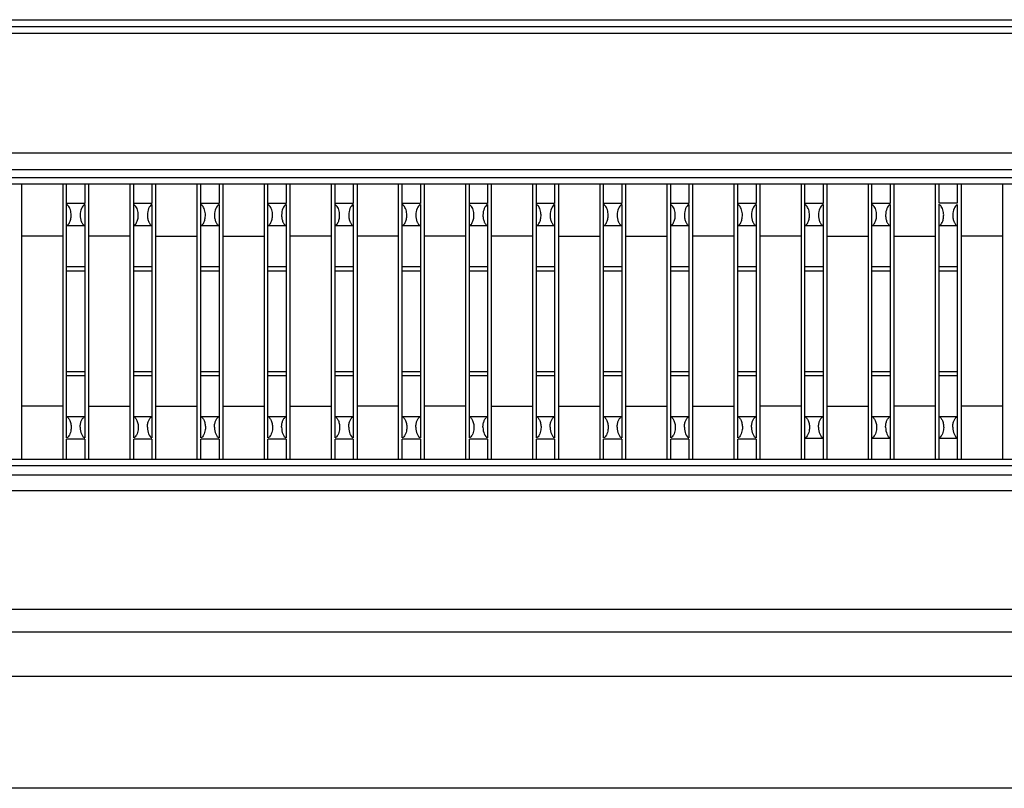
# Model space of a CAD drawing. Header units: inches. Extents: x 0 to 34, y 0 to 22.
# Tile 33 of 55: x 23.334 to 23.767, y 6.203 to 6.541. Entities that reach past the tile are written whole.
import ezdxf

# ---------------------------------------------------------------- set-up
doc = ezdxf.new("R2010")
doc.units = ezdxf.units.IN
doc.header["$LTSCALE"] = 1.87
doc.header["$MEASUREMENT"] = 0
doc.layers.get('0').update_dxf_attribs({"linetype": 'CONTINUOUS'})

msp = doc.modelspace()

# ---------------------------------------------------------------- linework, layer by layer
at = {"color": 7, "linetype": 'CONTINUOUS'}
for p, q in [((21.16824, 6.5411), (24.60515, 6.5411)), ((21.16825, 6.5381), (24.60515, 6.5381)), ((21.16825, 6.5351), (24.60515, 6.5351)), ((21.16789, 6.48245), (24.60549, 6.48245)), ((21.16783, 6.47525), (24.60556, 6.47525)), ((24.60556, 6.4715), (21.16783, 6.4715)), ((24.60571, 6.4687), (21.16768, 6.4687)), ((23.33488, 6.3478), (23.33488, 6.4687)), ((23.35289, 6.4687), (23.35289, 6.3478)), ((23.35461, 6.35707), (23.3546, 6.4687)), ((23.3626, 6.4687), (23.3626, 6.46022)), ((23.36441, 6.3478), (23.36441, 6.4687)), ((23.38242, 6.4687), (23.38242, 6.3478)), ((23.38413, 6.35707), (23.38413, 6.4687)), ((23.39212, 6.4687), (23.39212, 6.46022)), ((23.39393, 6.3478), (23.39393, 6.4687)), ((23.41195, 6.4687), (23.41195, 6.3478)), ((23.41366, 6.35707), (23.41366, 6.4687)), ((23.42165, 6.4687), (23.42165, 6.46022)), ((23.42346, 6.3478), (23.42346, 6.4687)), ((23.44148, 6.4687), (23.44148, 6.3478)), ((23.44319, 6.35707), (23.44319, 6.4687)), ((23.45118, 6.4687), (23.45118, 6.46022)), ((23.45299, 6.3478), (23.45299, 6.4687)), ((23.471, 6.4687), (23.471, 6.3478)), ((23.47272, 6.35707), (23.47271, 6.4687)), ((23.48071, 6.4687), (23.48071, 6.46022)), ((23.48252, 6.3478), (23.48252, 6.4687)), ((23.50053, 6.4687), (23.50053, 6.3478)), ((23.50224, 6.35707), (23.50224, 6.4687)), ((23.51023, 6.4687), (23.51023, 6.46022)), ((23.51204, 6.3478), (23.51204, 6.4687)), ((23.53006, 6.4687), (23.53006, 6.3478)), ((23.53177, 6.35707), (23.53177, 6.4687)), ((23.53976, 6.4687), (23.53976, 6.46022)), ((23.54157, 6.3478), (23.54157, 6.4687)), ((23.55959, 6.4687), (23.55959, 6.3478)), ((23.5613, 6.35707), (23.5613, 6.4687)), ((23.56929, 6.4687), (23.56929, 6.46022)), ((23.5711, 6.3478), (23.5711, 6.4687)), ((23.58911, 6.4687), (23.58911, 6.3478)), ((23.59083, 6.35707), (23.59082, 6.4687)), ((23.59882, 6.4687), (23.59882, 6.46022)), ((23.60063, 6.3478), (23.60063, 6.4687)), ((23.61864, 6.4687), (23.61864, 6.3478)), ((23.62035, 6.35707), (23.62035, 6.4687)), ((23.62834, 6.4687), (23.62834, 6.46022)), ((23.63015, 6.3478), (23.63015, 6.4687)), ((23.64817, 6.4687), (23.64817, 6.3478)), ((23.64988, 6.35707), (23.64988, 6.4687)), ((23.65787, 6.4687), (23.65787, 6.46022)), ((23.65968, 6.3478), (23.65968, 6.4687)), ((23.6777, 6.4687), (23.6777, 6.3478)), ((23.67936, 6.3478), (23.67936, 6.4687)), ((23.68736, 6.4687), (23.68736, 6.46022)), ((23.68917, 6.3478), (23.68917, 6.4687)), ((23.70718, 6.4687), (23.70718, 6.3478)), ((23.70889, 6.3478), (23.70889, 6.4687)), ((23.71688, 6.4687), (23.71689, 6.46022)), ((23.7187, 6.3478), (23.7187, 6.4687)), ((23.73671, 6.4687), (23.73671, 6.3478)), ((23.73842, 6.46038), (23.73842, 6.4687)), ((23.74641, 6.4687), (23.74641, 6.46038)), ((23.74822, 6.3478), (23.74822, 6.4687)), ((23.76624, 6.4687), (23.76624, 6.3478)), ((23.3626, 6.46022), (23.35461, 6.46022)), ((23.3626, 6.45979), (23.3626, 6.35707)), ((23.39213, 6.46022), (23.38413, 6.46022)), ((23.39213, 6.45979), (23.39213, 6.35707)), ((23.42165, 6.46022), (23.41366, 6.46022)), ((23.42165, 6.45979), (23.42165, 6.35707)), ((23.45118, 6.46022), (23.44319, 6.46022)), ((23.45118, 6.45979), (23.45118, 6.35707)), ((23.48071, 6.46022), (23.47272, 6.46022)), ((23.48071, 6.45979), (23.48071, 6.35707)), ((23.51024, 6.46022), (23.50224, 6.46022)), ((23.51024, 6.45979), (23.51024, 6.35707)), ((23.53976, 6.46022), (23.53177, 6.46022)), ((23.53976, 6.45979), (23.53976, 6.35707)), ((23.56929, 6.46022), (23.5613, 6.46022)), ((23.56929, 6.45979), (23.56929, 6.35707)), ((23.59882, 6.46022), (23.59083, 6.46022)), ((23.59882, 6.45979), (23.59882, 6.35707)), ((23.62835, 6.46022), (23.62035, 6.46022)), ((23.62835, 6.45979), (23.62835, 6.35707)), ((23.65787, 6.46022), (23.64988, 6.46022)), ((23.65787, 6.45979), (23.65787, 6.35707)), ((23.68736, 6.46022), (23.67937, 6.46022)), ((23.68736, 6.45979), (23.68736, 6.3478)), ((23.71689, 6.46022), (23.70889, 6.46022)), ((23.71689, 6.45979), (23.71688, 6.3478)), ((23.74641, 6.46038), (23.73842, 6.46038)), ((23.73842, 6.3478), (23.73842, 6.45996)), ((23.74641, 6.45979), (23.74641, 6.3478)), ((23.35461, 6.45052), (23.3626, 6.45052)), ((23.38413, 6.45052), (23.39213, 6.45052)), ((23.41366, 6.45052), (23.42165, 6.45052)), ((23.44319, 6.45052), (23.45118, 6.45052)), ((23.47272, 6.45052), (23.48071, 6.45052)), ((23.50224, 6.45052), (23.51024, 6.45052)), ((23.53177, 6.45052), (23.53976, 6.45052)), ((23.5613, 6.45052), (23.56929, 6.45052)), ((23.59083, 6.45052), (23.59882, 6.45052)), ((23.62035, 6.45052), (23.62835, 6.45052)), ((23.64988, 6.45052), (23.65787, 6.45052)), ((23.67937, 6.45052), (23.68736, 6.45052)), ((23.70889, 6.45052), (23.71689, 6.45052)), ((23.73842, 6.45052), (23.74641, 6.45052)), ((23.35289, 6.44583), (23.33488, 6.44583)), ((23.38242, 6.44583), (23.36441, 6.44583)), ((23.39393, 6.44583), (23.41195, 6.44583)), ((23.42346, 6.44583), (23.44147, 6.44583)), ((23.471, 6.44583), (23.45299, 6.44583)), ((23.50053, 6.44583), (23.48252, 6.44583)), ((23.53006, 6.44583), (23.51204, 6.44583)), ((23.55959, 6.44583), (23.54157, 6.44583)), ((23.5711, 6.44583), (23.58911, 6.44583)), ((23.60063, 6.44583), (23.61864, 6.44583)), ((23.64817, 6.44583), (23.63015, 6.44583)), ((23.6777, 6.44583), (23.65968, 6.44583)), ((23.68917, 6.44583), (23.70718, 6.44583)), ((23.7187, 6.44583), (23.73671, 6.44583)), ((23.76624, 6.44583), (23.74822, 6.44583)), ((23.3626, 6.43238), (23.3546, 6.43238)), ((23.39212, 6.43238), (23.38413, 6.43238)), ((23.42165, 6.43238), (23.41366, 6.43238)), ((23.45118, 6.43238), (23.44319, 6.43238)), ((23.48071, 6.43238), (23.47272, 6.43238)), ((23.51023, 6.43238), (23.50224, 6.43238)), ((23.53976, 6.43238), (23.53177, 6.43238)), ((23.56929, 6.43238), (23.5613, 6.43238)), ((23.59882, 6.43238), (23.59083, 6.43238)), ((23.62835, 6.43238), (23.62035, 6.43238)), ((23.65787, 6.43238), (23.64988, 6.43238)), ((23.68736, 6.43238), (23.67937, 6.43238)), ((23.71689, 6.43238), (23.70889, 6.43238)), ((23.74641, 6.43238), (23.73842, 6.43238)), ((23.3546, 6.43058), (23.3626, 6.43058)), ((23.38413, 6.43058), (23.39212, 6.43058)), ((23.41366, 6.43058), (23.42165, 6.43058)), ((23.44319, 6.43058), (23.45118, 6.43058)), ((23.47272, 6.43058), (23.48071, 6.43058)), ((23.50224, 6.43058), (23.51023, 6.43058)), ((23.53177, 6.43058), (23.53976, 6.43058)), ((23.5613, 6.43058), (23.56929, 6.43058)), ((23.59083, 6.43058), (23.59882, 6.43058)), ((23.62035, 6.43058), (23.62834, 6.43058)), ((23.64988, 6.43058), (23.65787, 6.43058)), ((23.67937, 6.43058), (23.68736, 6.43058)), ((23.70889, 6.43058), (23.71689, 6.43058)), ((23.73842, 6.43058), (23.74641, 6.43058)), ((23.3546, 6.38628), (23.3626, 6.38628)), ((23.3546, 6.38448), (23.3626, 6.38448)), ((23.38413, 6.38628), (23.39212, 6.38628)), ((23.38413, 6.38448), (23.39212, 6.38448)), ((23.41366, 6.38628), (23.42165, 6.38628)), ((23.41366, 6.38448), (23.42165, 6.38448)), ((23.44319, 6.38628), (23.45118, 6.38628)), ((23.44319, 6.38448), (23.45118, 6.38448)), ((23.47272, 6.38628), (23.48071, 6.38628)), ((23.47272, 6.38448), (23.48071, 6.38448)), ((23.50224, 6.38628), (23.51023, 6.38628)), ((23.50224, 6.38448), (23.51023, 6.38448)), ((23.53177, 6.38628), (23.53976, 6.38628)), ((23.53177, 6.38448), (23.53976, 6.38448)), ((23.5613, 6.38628), (23.56929, 6.38628)), ((23.5613, 6.38448), (23.56929, 6.38448)), ((23.59083, 6.38628), (23.59882, 6.38628)), ((23.59083, 6.38448), (23.59882, 6.38448)), ((23.62035, 6.38628), (23.62834, 6.38628)), ((23.62035, 6.38448), (23.62835, 6.38448)), ((23.64988, 6.38628), (23.65787, 6.38628)), ((23.64988, 6.38448), (23.65787, 6.38448)), ((23.67937, 6.38628), (23.68736, 6.38628)), ((23.67937, 6.38448), (23.68736, 6.38448)), ((23.70889, 6.38628), (23.71689, 6.38628)), ((23.70889, 6.38448), (23.71689, 6.38448)), ((23.73842, 6.38628), (23.74641, 6.38628)), ((23.73842, 6.38448), (23.74641, 6.38448)), ((23.35289, 6.37103), (23.33488, 6.37103)), ((23.36441, 6.37103), (23.38242, 6.37103)), ((23.39393, 6.37103), (23.41195, 6.37103)), ((23.42346, 6.37103), (23.44147, 6.37103)), ((23.45299, 6.37103), (23.471, 6.37103)), ((23.50053, 6.37103), (23.48252, 6.37103)), ((23.53006, 6.37103), (23.51204, 6.37103)), ((23.54157, 6.37103), (23.55959, 6.37103)), ((23.5711, 6.37103), (23.58911, 6.37103)), ((23.60063, 6.37103), (23.61864, 6.37103)), ((23.63015, 6.37103), (23.64817, 6.37103)), ((23.6777, 6.37103), (23.65968, 6.37103)), ((23.68917, 6.37103), (23.70718, 6.37103)), ((23.73671, 6.37103), (23.7187, 6.37103)), ((23.76624, 6.37103), (23.74822, 6.37103)), ((23.3626, 6.36634), (23.35461, 6.36634)), ((23.39213, 6.36634), (23.38413, 6.36634)), ((23.42165, 6.36634), (23.41366, 6.36634)), ((23.45118, 6.36634), (23.44319, 6.36634)), ((23.48071, 6.36634), (23.47272, 6.36634)), ((23.51024, 6.36634), (23.50224, 6.36634)), ((23.53976, 6.36634), (23.53177, 6.36634)), ((23.56929, 6.36634), (23.5613, 6.36634)), ((23.59882, 6.36634), (23.59083, 6.36634)), ((23.62835, 6.36634), (23.62035, 6.36634)), ((23.65787, 6.36634), (23.64988, 6.36634)), ((23.68736, 6.36634), (23.67937, 6.36634)), ((23.71689, 6.36634), (23.70889, 6.36634)), ((23.74641, 6.36634), (23.73842, 6.36634)), ((23.3546, 6.3478), (23.3546, 6.35648)), ((23.3626, 6.35648), (23.35461, 6.35648)), ((23.3626, 6.35648), (23.3626, 6.3478)), ((23.39213, 6.35648), (23.38413, 6.35648)), ((23.38413, 6.3478), (23.38413, 6.35648)), ((23.39212, 6.35648), (23.39212, 6.3478)), ((23.42165, 6.35648), (23.41366, 6.35648)), ((23.41366, 6.3478), (23.41366, 6.35648)), ((23.42165, 6.35648), (23.42165, 6.3478)), ((23.45118, 6.35648), (23.44319, 6.35648)), ((23.44319, 6.3478), (23.44319, 6.35648)), ((23.45118, 6.35648), (23.45118, 6.3478)), ((23.47271, 6.3478), (23.47271, 6.35648)), ((23.48071, 6.35648), (23.47272, 6.35648)), ((23.48071, 6.35648), (23.48071, 6.3478)), ((23.51024, 6.35648), (23.50224, 6.35648)), ((23.50224, 6.3478), (23.50224, 6.35648)), ((23.51023, 6.35648), (23.51023, 6.3478)), ((23.53976, 6.35648), (23.53177, 6.35648)), ((23.53177, 6.3478), (23.53177, 6.35648)), ((23.53976, 6.35648), (23.53976, 6.3478)), ((23.56929, 6.35648), (23.5613, 6.35648)), ((23.5613, 6.3478), (23.5613, 6.35648)), ((23.56929, 6.35648), (23.56929, 6.3478)), ((23.59082, 6.3478), (23.59082, 6.35648)), ((23.59882, 6.35648), (23.59083, 6.35648)), ((23.59882, 6.35648), (23.59882, 6.3478)), ((23.62835, 6.35648), (23.62035, 6.35648)), ((23.62035, 6.3478), (23.62035, 6.35648)), ((23.62834, 6.35648), (23.62834, 6.3478)), ((23.65787, 6.35648), (23.64988, 6.35648)), ((23.64988, 6.3478), (23.64988, 6.35648)), ((23.65787, 6.35648), (23.65787, 6.3478)), ((23.68736, 6.35685), (23.67937, 6.35685)), ((23.71689, 6.35685), (23.70889, 6.35685)), ((23.74641, 6.35685), (23.73842, 6.35685)), ((21.16914, 6.3478), (24.60325, 6.3478)), ((21.16914, 6.34495), (24.60325, 6.34495)), ((24.60335, 6.34066), (21.16905, 6.34066)), ((24.60335, 6.33373), (21.16905, 6.33373)), ((24.3962, 6.28158), (21.3762, 6.28158)), ((20.43455, 6.2718), (25.33784, 6.2718)), ((20.43455, 6.25224), (25.33784, 6.25224)), ((25.26559, 6.20291), (20.5068, 6.20291))]:
    msp.add_line(p, q, dxfattribs=at)
for centre, start_param, end_param in [((23.36344, 6.45509), 0.30109, 1.570796), ((23.39297, 6.45509), 0.30109, 1.570796), ((23.4225, 6.45509), 0.30109, 1.570796), ((23.45202, 6.45509), 0.30109, 1.570796), ((23.48155, 6.45509), 0.30109, 1.570796), ((23.51108, 6.45509), 0.30109, 1.570796), ((23.54061, 6.45509), 0.30109, 1.570796), ((23.57013, 6.45509), 0.30109, 1.570796), ((23.59966, 6.45509), 0.30109, 1.570796), ((23.62919, 6.45509), 0.30109, 1.570796), ((23.65872, 6.45509), 0.30109, 1.570796), ((23.6882, 6.45509), 0.30109, 1.570796), ((23.71773, 6.45509), 0.30109, 1.570796), ((23.74726, 6.45509), 0.30109, 1.570796), ((23.36344, 6.36177), -4.712389, -3.442683), ((23.39297, 6.36177), -4.712389, -3.442683), ((23.4225, 6.36177), -4.712389, -3.442683), ((23.45202, 6.36177), -4.712389, -3.442683), ((23.48155, 6.36177), -4.712389, -3.442683), ((23.51108, 6.36177), -4.712389, -3.442683), ((23.54061, 6.36177), -4.712389, -3.442683), ((23.57013, 6.36177), -4.712389, -3.442683), ((23.59966, 6.36177), -4.712389, -3.442683), ((23.62919, 6.36177), -4.712389, -3.442683), ((23.65872, 6.36177), -4.712389, -3.442683), ((23.6882, 6.36177), -4.712389, -3.442683), ((23.71773, 6.36177), -4.712389, -3.442683), ((23.74726, 6.36177), -4.712389, -3.442683)]:
    msp.add_ellipse(centre, major_axis=(0, 0.00492), ratio=0.577339, start_param=start_param, end_param=end_param, dxfattribs=at)
for points, knots in [([(23.35653, 6.4562), (23.35643, 6.457), (23.35606, 6.45836), (23.35512, 6.45951), (23.35461, 6.45979)], [0, 0, 0, 0, 0.577983, 1, 1, 1, 1]), ([(23.38606, 6.4562), (23.38595, 6.457), (23.38558, 6.45836), (23.38465, 6.45951), (23.38413, 6.45979)], [0, 0, 0, 0, 0.577983, 1, 1, 1, 1]), ([(23.41559, 6.4562), (23.41548, 6.457), (23.41511, 6.45836), (23.41418, 6.45951), (23.41366, 6.45979)], [0, 0, 0, 0, 0.577983, 1, 1, 1, 1]), ([(23.44511, 6.4562), (23.44501, 6.457), (23.44464, 6.45836), (23.44371, 6.45951), (23.44319, 6.45979)], [0, 0, 0, 0, 0.577983, 1, 1, 1, 1]), ([(23.47464, 6.4562), (23.47454, 6.457), (23.47417, 6.45836), (23.47323, 6.45951), (23.47272, 6.45979)], [0, 0, 0, 0, 0.577983, 1, 1, 1, 1]), ([(23.50417, 6.4562), (23.50406, 6.457), (23.50369, 6.45836), (23.50276, 6.45951), (23.50224, 6.45979)], [0, 0, 0, 0, 0.577983, 1, 1, 1, 1]), ([(23.5337, 6.4562), (23.53359, 6.457), (23.53322, 6.45836), (23.53229, 6.45951), (23.53177, 6.45979)], [0, 0, 0, 0, 0.577983, 1, 1, 1, 1]), ([(23.56323, 6.4562), (23.56312, 6.457), (23.56275, 6.45836), (23.56182, 6.45951), (23.5613, 6.45979)], [0, 0, 0, 0, 0.577983, 1, 1, 1, 1]), ([(23.59275, 6.4562), (23.59265, 6.457), (23.59228, 6.45836), (23.59134, 6.45951), (23.59083, 6.45979)], [0, 0, 0, 0, 0.577983, 1, 1, 1, 1]), ([(23.62228, 6.4562), (23.62217, 6.457), (23.6218, 6.45836), (23.62087, 6.45951), (23.62035, 6.45979)], [0, 0, 0, 0, 0.577983, 1, 1, 1, 1]), ([(23.65181, 6.4562), (23.6517, 6.457), (23.65133, 6.45836), (23.6504, 6.45951), (23.64988, 6.45979)], [0, 0, 0, 0, 0.577983, 1, 1, 1, 1]), ([(23.68129, 6.4562), (23.68119, 6.457), (23.68082, 6.45836), (23.67988, 6.45951), (23.67937, 6.45979)], [0, 0, 0, 0, 0.577983, 1, 1, 1, 1]), ([(23.71082, 6.4562), (23.71071, 6.457), (23.71035, 6.45836), (23.70941, 6.45951), (23.70889, 6.45979)], [0, 0, 0, 0, 0.577983, 1, 1, 1, 1]), ([(23.74035, 6.4562), (23.74024, 6.457), (23.73987, 6.45836), (23.73894, 6.45951), (23.73842, 6.45979)], [0, 0, 0, 0, 0.577983, 1, 1, 1, 1]), ([(23.35461, 6.45034), (23.35493, 6.45057), (23.35561, 6.4512), (23.35628, 6.45258), (23.35664, 6.4543), (23.35662, 6.45556), (23.35653, 6.4562)], [0, 0, 0, 0, 0.186735, 0.42041, 0.701239, 1, 1, 1, 1]), ([(23.3606, 6.45509), (23.3606, 6.45455), (23.36069, 6.45351), (23.36111, 6.45212), (23.36166, 6.45118), (23.36219, 6.45065), (23.36246, 6.45045), (23.3626, 6.45036)], [0, 0, 0, 0, 0.305279, 0.58036, 0.810246, 0.908711, 1, 1, 1, 1]), ([(23.38413, 6.45034), (23.38446, 6.45057), (23.38514, 6.4512), (23.38581, 6.45258), (23.38617, 6.4543), (23.38614, 6.45556), (23.38606, 6.4562)], [0, 0, 0, 0, 0.186735, 0.42041, 0.701239, 1, 1, 1, 1]), ([(23.39013, 6.45509), (23.39013, 6.45455), (23.39022, 6.45351), (23.39064, 6.45212), (23.39119, 6.45118), (23.39172, 6.45065), (23.39199, 6.45045), (23.39213, 6.45036)], [0, 0, 0, 0, 0.305279, 0.58036, 0.810246, 0.908711, 1, 1, 1, 1]), ([(23.41366, 6.45034), (23.41399, 6.45057), (23.41467, 6.4512), (23.41534, 6.45258), (23.41569, 6.4543), (23.41567, 6.45556), (23.41559, 6.4562)], [0, 0, 0, 0, 0.186735, 0.42041, 0.701239, 1, 1, 1, 1]), ([(23.41965, 6.45509), (23.41965, 6.45455), (23.41975, 6.45351), (23.42017, 6.45212), (23.42072, 6.45118), (23.42125, 6.45065), (23.42152, 6.45045), (23.42165, 6.45036)], [0, 0, 0, 0, 0.305279, 0.58036, 0.810246, 0.908711, 1, 1, 1, 1]), ([(23.44319, 6.45034), (23.44352, 6.45057), (23.4442, 6.4512), (23.44486, 6.45258), (23.44522, 6.4543), (23.4452, 6.45556), (23.44511, 6.4562)], [0, 0, 0, 0, 0.186735, 0.42041, 0.701239, 1, 1, 1, 1]), ([(23.44918, 6.45509), (23.44918, 6.45455), (23.44928, 6.45351), (23.4497, 6.45212), (23.45024, 6.45118), (23.45077, 6.45065), (23.45105, 6.45045), (23.45118, 6.45036)], [0, 0, 0, 0, 0.305279, 0.58036, 0.810246, 0.908711, 1, 1, 1, 1]), ([(23.47272, 6.45034), (23.47305, 6.45057), (23.47372, 6.4512), (23.47439, 6.45258), (23.47475, 6.4543), (23.47473, 6.45556), (23.47464, 6.4562)], [0, 0, 0, 0, 0.186735, 0.42041, 0.701239, 1, 1, 1, 1]), ([(23.47871, 6.45509), (23.47871, 6.45455), (23.47881, 6.45351), (23.47922, 6.45212), (23.47977, 6.45118), (23.4803, 6.45065), (23.48057, 6.45045), (23.48071, 6.45036)], [0, 0, 0, 0, 0.305279, 0.58036, 0.810246, 0.908711, 1, 1, 1, 1]), ([(23.50224, 6.45034), (23.50257, 6.45057), (23.50325, 6.4512), (23.50392, 6.45258), (23.50428, 6.4543), (23.50426, 6.45556), (23.50417, 6.4562)], [0, 0, 0, 0, 0.186735, 0.42041, 0.701239, 1, 1, 1, 1]), ([(23.50824, 6.45509), (23.50824, 6.45455), (23.50833, 6.45351), (23.50875, 6.45212), (23.5093, 6.45118), (23.50983, 6.45065), (23.5101, 6.45045), (23.51024, 6.45036)], [0, 0, 0, 0, 0.305279, 0.58036, 0.810246, 0.908711, 1, 1, 1, 1]), ([(23.53177, 6.45034), (23.5321, 6.45057), (23.53278, 6.4512), (23.53345, 6.45258), (23.5338, 6.4543), (23.53378, 6.45556), (23.5337, 6.4562)], [0, 0, 0, 0, 0.186735, 0.42041, 0.701239, 1, 1, 1, 1]), ([(23.53776, 6.45509), (23.53776, 6.45455), (23.53786, 6.45351), (23.53828, 6.45212), (23.53883, 6.45118), (23.53936, 6.45065), (23.53963, 6.45045), (23.53976, 6.45036)], [0, 0, 0, 0, 0.305279, 0.58036, 0.810246, 0.908711, 1, 1, 1, 1]), ([(23.5613, 6.45034), (23.56163, 6.45057), (23.56231, 6.4512), (23.56297, 6.45258), (23.56333, 6.4543), (23.56331, 6.45556), (23.56323, 6.4562)], [0, 0, 0, 0, 0.186735, 0.42041, 0.701239, 1, 1, 1, 1]), ([(23.56729, 6.45509), (23.56729, 6.45455), (23.56739, 6.45351), (23.56781, 6.45212), (23.56835, 6.45118), (23.56888, 6.45065), (23.56916, 6.45045), (23.56929, 6.45036)], [0, 0, 0, 0, 0.305279, 0.58036, 0.810246, 0.908711, 1, 1, 1, 1]), ([(23.59083, 6.45034), (23.59116, 6.45057), (23.59183, 6.4512), (23.5925, 6.45258), (23.59286, 6.4543), (23.59284, 6.45556), (23.59275, 6.4562)], [0, 0, 0, 0, 0.186735, 0.42041, 0.701239, 1, 1, 1, 1]), ([(23.59682, 6.45509), (23.59682, 6.45455), (23.59692, 6.45351), (23.59733, 6.45212), (23.59788, 6.45118), (23.59841, 6.45065), (23.59868, 6.45045), (23.59882, 6.45036)], [0, 0, 0, 0, 0.305279, 0.58036, 0.810246, 0.908711, 1, 1, 1, 1]), ([(23.62035, 6.45034), (23.62068, 6.45057), (23.62136, 6.4512), (23.62203, 6.45258), (23.62239, 6.4543), (23.62237, 6.45556), (23.62228, 6.4562)], [0, 0, 0, 0, 0.186735, 0.42041, 0.701239, 1, 1, 1, 1]), ([(23.62635, 6.45509), (23.62635, 6.45455), (23.62644, 6.45351), (23.62686, 6.45212), (23.62741, 6.45118), (23.62794, 6.45065), (23.62821, 6.45045), (23.62835, 6.45036)], [0, 0, 0, 0, 0.305279, 0.58036, 0.810246, 0.908711, 1, 1, 1, 1]), ([(23.64988, 6.45034), (23.65021, 6.45057), (23.65089, 6.4512), (23.65156, 6.45258), (23.65191, 6.4543), (23.65189, 6.45556), (23.65181, 6.4562)], [0, 0, 0, 0, 0.186735, 0.42041, 0.701239, 1, 1, 1, 1]), ([(23.65587, 6.45509), (23.65587, 6.45455), (23.65597, 6.45351), (23.65639, 6.45212), (23.65694, 6.45118), (23.65747, 6.45065), (23.65774, 6.45045), (23.65787, 6.45036)], [0, 0, 0, 0, 0.305279, 0.58036, 0.810246, 0.908711, 1, 1, 1, 1]), ([(23.67937, 6.45034), (23.6797, 6.45057), (23.68038, 6.4512), (23.68104, 6.45258), (23.6814, 6.4543), (23.68138, 6.45556), (23.68129, 6.4562)], [0, 0, 0, 0, 0.186735, 0.42041, 0.701239, 1, 1, 1, 1]), ([(23.68536, 6.45509), (23.68536, 6.45455), (23.68546, 6.45351), (23.68588, 6.45212), (23.68642, 6.45118), (23.68695, 6.45065), (23.68723, 6.45045), (23.68736, 6.45036)], [0, 0, 0, 0, 0.305279, 0.58036, 0.810246, 0.908711, 1, 1, 1, 1]), ([(23.70889, 6.45034), (23.70922, 6.45057), (23.7099, 6.4512), (23.71057, 6.45258), (23.71093, 6.4543), (23.71091, 6.45556), (23.71082, 6.4562)], [0, 0, 0, 0, 0.186735, 0.42041, 0.701239, 1, 1, 1, 1]), ([(23.71489, 6.45509), (23.71489, 6.45455), (23.71498, 6.45351), (23.7154, 6.45212), (23.71595, 6.45118), (23.71648, 6.45065), (23.71675, 6.45045), (23.71689, 6.45036)], [0, 0, 0, 0, 0.305279, 0.58036, 0.810246, 0.908711, 1, 1, 1, 1]), ([(23.73842, 6.45034), (23.73875, 6.45057), (23.73943, 6.4512), (23.7401, 6.45258), (23.74046, 6.4543), (23.74043, 6.45556), (23.74035, 6.4562)], [0, 0, 0, 0, 0.186735, 0.42041, 0.701239, 1, 1, 1, 1]), ([(23.74441, 6.45509), (23.74441, 6.45455), (23.74451, 6.45351), (23.74493, 6.45212), (23.74548, 6.45118), (23.74601, 6.45065), (23.74628, 6.45045), (23.74641, 6.45036)], [0, 0, 0, 0, 0.305279, 0.58036, 0.810246, 0.908711, 1, 1, 1, 1]), ([(23.35461, 6.36652), (23.35493, 6.36629), (23.35561, 6.36566), (23.35628, 6.36428), (23.35664, 6.36256), (23.35662, 6.3613), (23.35653, 6.36066)], [0, 0, 0, 0, 0.186735, 0.42041, 0.701238, 1, 1, 1, 1]), ([(23.3606, 6.36177), (23.3606, 6.36231), (23.36069, 6.36335), (23.36111, 6.36474), (23.36166, 6.36568), (23.36219, 6.36621), (23.36246, 6.36641), (23.3626, 6.3665)], [0, 0, 0, 0, 0.305279, 0.580359, 0.810246, 0.908711, 1, 1, 1, 1]), ([(23.38413, 6.36652), (23.38446, 6.36629), (23.38514, 6.36566), (23.38581, 6.36428), (23.38617, 6.36256), (23.38614, 6.3613), (23.38606, 6.36066)], [0, 0, 0, 0, 0.186735, 0.42041, 0.701238, 1, 1, 1, 1]), ([(23.39013, 6.36177), (23.39013, 6.36231), (23.39022, 6.36335), (23.39064, 6.36474), (23.39119, 6.36568), (23.39172, 6.36621), (23.39199, 6.36641), (23.39213, 6.3665)], [0, 0, 0, 0, 0.305279, 0.580359, 0.810246, 0.908711, 1, 1, 1, 1]), ([(23.41366, 6.36652), (23.41399, 6.36629), (23.41467, 6.36566), (23.41534, 6.36428), (23.41569, 6.36256), (23.41567, 6.3613), (23.41559, 6.36066)], [0, 0, 0, 0, 0.186735, 0.42041, 0.701238, 1, 1, 1, 1]), ([(23.41965, 6.36177), (23.41965, 6.36231), (23.41975, 6.36335), (23.42017, 6.36474), (23.42072, 6.36568), (23.42125, 6.36621), (23.42152, 6.36641), (23.42165, 6.3665)], [0, 0, 0, 0, 0.305279, 0.580359, 0.810246, 0.908711, 1, 1, 1, 1]), ([(23.44319, 6.36652), (23.44352, 6.36629), (23.4442, 6.36566), (23.44486, 6.36428), (23.44522, 6.36256), (23.4452, 6.3613), (23.44511, 6.36066)], [0, 0, 0, 0, 0.186735, 0.42041, 0.701238, 1, 1, 1, 1]), ([(23.44918, 6.36177), (23.44918, 6.36231), (23.44928, 6.36335), (23.4497, 6.36474), (23.45024, 6.36568), (23.45077, 6.36621), (23.45105, 6.36641), (23.45118, 6.3665)], [0, 0, 0, 0, 0.305279, 0.580359, 0.810246, 0.908711, 1, 1, 1, 1]), ([(23.47272, 6.36652), (23.47305, 6.36629), (23.47372, 6.36566), (23.47439, 6.36428), (23.47475, 6.36256), (23.47473, 6.3613), (23.47464, 6.36066)], [0, 0, 0, 0, 0.186735, 0.42041, 0.701238, 1, 1, 1, 1]), ([(23.47871, 6.36177), (23.47871, 6.36231), (23.47881, 6.36335), (23.47922, 6.36474), (23.47977, 6.36568), (23.4803, 6.36621), (23.48057, 6.36641), (23.48071, 6.3665)], [0, 0, 0, 0, 0.305279, 0.580359, 0.810246, 0.908711, 1, 1, 1, 1]), ([(23.50224, 6.36652), (23.50257, 6.36629), (23.50325, 6.36566), (23.50392, 6.36428), (23.50428, 6.36256), (23.50426, 6.3613), (23.50417, 6.36066)], [0, 0, 0, 0, 0.186735, 0.42041, 0.701238, 1, 1, 1, 1]), ([(23.50824, 6.36177), (23.50824, 6.36231), (23.50833, 6.36335), (23.50875, 6.36474), (23.5093, 6.36568), (23.50983, 6.36621), (23.5101, 6.36641), (23.51024, 6.3665)], [0, 0, 0, 0, 0.305279, 0.580359, 0.810246, 0.908711, 1, 1, 1, 1]), ([(23.53177, 6.36652), (23.5321, 6.36629), (23.53278, 6.36566), (23.53345, 6.36428), (23.5338, 6.36256), (23.53378, 6.3613), (23.5337, 6.36066)], [0, 0, 0, 0, 0.186735, 0.42041, 0.701238, 1, 1, 1, 1]), ([(23.53776, 6.36177), (23.53776, 6.36231), (23.53786, 6.36335), (23.53828, 6.36474), (23.53883, 6.36568), (23.53936, 6.36621), (23.53963, 6.36641), (23.53976, 6.3665)], [0, 0, 0, 0, 0.305279, 0.580359, 0.810246, 0.908711, 1, 1, 1, 1]), ([(23.5613, 6.36652), (23.56163, 6.36629), (23.56231, 6.36566), (23.56297, 6.36428), (23.56333, 6.36256), (23.56331, 6.3613), (23.56323, 6.36066)], [0, 0, 0, 0, 0.186735, 0.42041, 0.701238, 1, 1, 1, 1]), ([(23.56729, 6.36177), (23.56729, 6.36231), (23.56739, 6.36335), (23.56781, 6.36474), (23.56835, 6.36568), (23.56888, 6.36621), (23.56916, 6.36641), (23.56929, 6.3665)], [0, 0, 0, 0, 0.305279, 0.580359, 0.810246, 0.908711, 1, 1, 1, 1]), ([(23.59083, 6.36652), (23.59116, 6.36629), (23.59183, 6.36566), (23.5925, 6.36428), (23.59286, 6.36256), (23.59284, 6.3613), (23.59275, 6.36066)], [0, 0, 0, 0, 0.186735, 0.42041, 0.701238, 1, 1, 1, 1]), ([(23.59682, 6.36177), (23.59682, 6.36231), (23.59692, 6.36335), (23.59733, 6.36474), (23.59788, 6.36568), (23.59841, 6.36621), (23.59868, 6.36641), (23.59882, 6.3665)], [0, 0, 0, 0, 0.305279, 0.580359, 0.810246, 0.908711, 1, 1, 1, 1]), ([(23.62035, 6.36652), (23.62068, 6.36629), (23.62136, 6.36566), (23.62203, 6.36428), (23.62239, 6.36256), (23.62237, 6.3613), (23.62228, 6.36066)], [0, 0, 0, 0, 0.186735, 0.42041, 0.701238, 1, 1, 1, 1]), ([(23.62635, 6.36177), (23.62635, 6.36231), (23.62644, 6.36335), (23.62686, 6.36474), (23.62741, 6.36568), (23.62794, 6.36621), (23.62821, 6.36641), (23.62835, 6.3665)], [0, 0, 0, 0, 0.305279, 0.580359, 0.810246, 0.908711, 1, 1, 1, 1]), ([(23.64988, 6.36652), (23.65021, 6.36629), (23.65089, 6.36566), (23.65156, 6.36428), (23.65191, 6.36256), (23.65189, 6.3613), (23.65181, 6.36066)], [0, 0, 0, 0, 0.186735, 0.42041, 0.701238, 1, 1, 1, 1]), ([(23.65587, 6.36177), (23.65587, 6.36231), (23.65597, 6.36335), (23.65639, 6.36474), (23.65694, 6.36568), (23.65747, 6.36621), (23.65774, 6.36641), (23.65787, 6.3665)], [0, 0, 0, 0, 0.305279, 0.580359, 0.810246, 0.908711, 1, 1, 1, 1]), ([(23.67937, 6.36652), (23.6797, 6.36629), (23.68038, 6.36566), (23.68104, 6.36428), (23.6814, 6.36256), (23.68138, 6.3613), (23.68129, 6.36066)], [0, 0, 0, 0, 0.186735, 0.42041, 0.701238, 1, 1, 1, 1]), ([(23.68536, 6.36177), (23.68536, 6.36231), (23.68546, 6.36335), (23.68588, 6.36474), (23.68642, 6.36568), (23.68695, 6.36621), (23.68723, 6.36641), (23.68736, 6.3665)], [0, 0, 0, 0, 0.305279, 0.580359, 0.810246, 0.908711, 1, 1, 1, 1]), ([(23.70889, 6.36652), (23.70922, 6.36629), (23.7099, 6.36566), (23.71057, 6.36428), (23.71093, 6.36256), (23.71091, 6.3613), (23.71082, 6.36066)], [0, 0, 0, 0, 0.186735, 0.42041, 0.701238, 1, 1, 1, 1]), ([(23.71489, 6.36177), (23.71489, 6.36231), (23.71498, 6.36335), (23.7154, 6.36474), (23.71595, 6.36568), (23.71648, 6.36621), (23.71675, 6.36641), (23.71689, 6.3665)], [0, 0, 0, 0, 0.305279, 0.580359, 0.810246, 0.908711, 1, 1, 1, 1]), ([(23.73842, 6.36652), (23.73875, 6.36629), (23.73943, 6.36566), (23.7401, 6.36428), (23.74046, 6.36256), (23.74043, 6.3613), (23.74035, 6.36066)], [0, 0, 0, 0, 0.186735, 0.42041, 0.701238, 1, 1, 1, 1]), ([(23.74441, 6.36177), (23.74441, 6.36231), (23.74451, 6.36335), (23.74493, 6.36474), (23.74548, 6.36568), (23.74601, 6.36621), (23.74628, 6.36641), (23.74641, 6.3665)], [0, 0, 0, 0, 0.305279, 0.580359, 0.810246, 0.908711, 1, 1, 1, 1]), ([(23.35653, 6.36066), (23.35643, 6.35986), (23.35606, 6.3585), (23.35512, 6.35735), (23.35461, 6.35707)], [0, 0, 0, 0, 0.577984, 1, 1, 1, 1]), ([(23.38606, 6.36066), (23.38595, 6.35986), (23.38558, 6.3585), (23.38465, 6.35735), (23.38413, 6.35707)], [0, 0, 0, 0, 0.577984, 1, 1, 1, 1]), ([(23.41559, 6.36066), (23.41548, 6.35986), (23.41511, 6.3585), (23.41418, 6.35735), (23.41366, 6.35707)], [0, 0, 0, 0, 0.577984, 1, 1, 1, 1]), ([(23.44511, 6.36066), (23.44501, 6.35986), (23.44464, 6.3585), (23.44371, 6.35735), (23.44319, 6.35707)], [0, 0, 0, 0, 0.577984, 1, 1, 1, 1]), ([(23.47464, 6.36066), (23.47454, 6.35986), (23.47417, 6.3585), (23.47323, 6.35735), (23.47272, 6.35707)], [0, 0, 0, 0, 0.577984, 1, 1, 1, 1]), ([(23.50417, 6.36066), (23.50406, 6.35986), (23.50369, 6.3585), (23.50276, 6.35735), (23.50224, 6.35707)], [0, 0, 0, 0, 0.577984, 1, 1, 1, 1]), ([(23.5337, 6.36066), (23.53359, 6.35986), (23.53322, 6.3585), (23.53229, 6.35735), (23.53177, 6.35707)], [0, 0, 0, 0, 0.577984, 1, 1, 1, 1]), ([(23.56323, 6.36066), (23.56312, 6.35986), (23.56275, 6.3585), (23.56182, 6.35735), (23.5613, 6.35707)], [0, 0, 0, 0, 0.577984, 1, 1, 1, 1]), ([(23.59275, 6.36066), (23.59265, 6.35986), (23.59228, 6.3585), (23.59134, 6.35735), (23.59083, 6.35707)], [0, 0, 0, 0, 0.577984, 1, 1, 1, 1]), ([(23.62228, 6.36066), (23.62217, 6.35986), (23.6218, 6.3585), (23.62087, 6.35735), (23.62035, 6.35707)], [0, 0, 0, 0, 0.577984, 1, 1, 1, 1]), ([(23.65181, 6.36066), (23.6517, 6.35986), (23.65133, 6.3585), (23.6504, 6.35735), (23.64988, 6.35707)], [0, 0, 0, 0, 0.577984, 1, 1, 1, 1]), ([(23.68129, 6.36066), (23.68119, 6.35986), (23.68082, 6.3585), (23.67988, 6.35735), (23.67937, 6.35707)], [0, 0, 0, 0, 0.577984, 1, 1, 1, 1]), ([(23.71082, 6.36066), (23.71071, 6.35986), (23.71035, 6.3585), (23.70941, 6.35735), (23.70889, 6.35707)], [0, 0, 0, 0, 0.577984, 1, 1, 1, 1]), ([(23.74035, 6.36066), (23.74024, 6.35986), (23.73987, 6.3585), (23.73894, 6.35735), (23.73842, 6.35707)], [0, 0, 0, 0, 0.577984, 1, 1, 1, 1])]:
    msp.add_open_spline(points, degree=3, knots=knots, dxfattribs=at)

doc.saveas('drawing.dxf')
